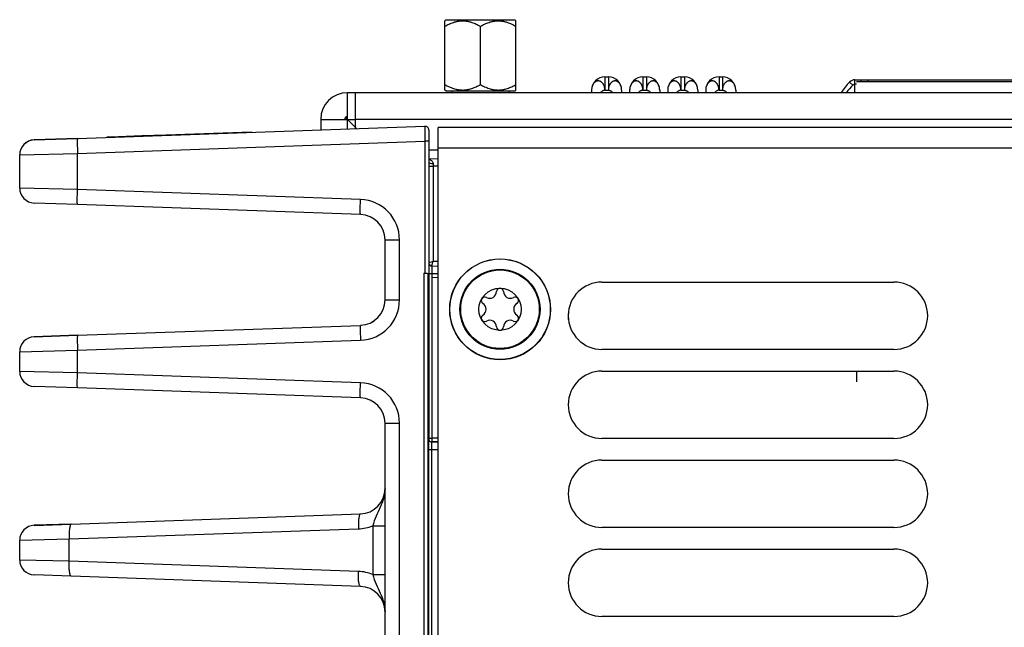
# Model space of a CAD drawing. Header units: inches. Extents: x 0 to 34, y 0 to 22.
# Tile 136 of 157: x 19.9 to 22.5, y 4.5 to 6.1. Entities that reach past the tile are written whole.
import ezdxf

# ---------------------------------------------------------------- set-up
doc = ezdxf.new("R2010")
doc.units = ezdxf.units.IN
doc.header["$LTSCALE"] = 1.87
doc.header["$MEASUREMENT"] = 0
doc.layers.get('0').update_dxf_attribs({"linetype": 'CONTINUOUS'})
for name, color, linetype in [('02___PRT_ALL_AXES', 7, 'CONTINUOUS'), ('5_ALL_CURVES', 7, 'CONTINUOUS'), ('COSMETIC', 7, 'CONTINUOUS')]:
    doc.layers.add(name, color=color, linetype=linetype)

msp = doc.modelspace()

# ---------------------------------------------------------------- linework, layer by layer
at = {"color": 7, "linetype": 'CONTINUOUS'}
for p, q in [((21.0223, 6.0851), (21.0252, 6.088)), ((21.0223, 5.903), (21.0223, 6.0851)), ((21.0252, 6.088), (21.0658, 6.088)), ((21.0658, 6.088), (21.1658, 6.088)), ((21.1658, 6.088), (21.2064, 6.088)), ((21.2093, 6.0851), (21.2064, 6.088)), ((21.2093, 5.903), (21.2093, 6.0851)), ((21.1158, 5.9174), (21.1158, 6.0706)), ((21.4432, 5.9375), (21.4432, 5.9025)), ((21.4432, 5.9375), (21.4522, 5.9375)), ((21.4522, 5.9375), (21.4522, 5.9025)), ((21.543, 5.9375), (21.5522, 5.9375)), ((21.5432, 5.9375), (21.5432, 5.9025)), ((21.5522, 5.9375), (21.5522, 5.9025)), ((21.643, 5.9375), (21.6522, 5.9375)), ((21.6432, 5.9375), (21.6432, 5.9025)), ((21.6522, 5.9375), (21.6522, 5.9025)), ((21.6522, 5.9375), (21.6523, 5.9375)), ((21.743, 5.9375), (21.7522, 5.9375)), ((21.7432, 5.9375), (21.7432, 5.9025)), ((21.7522, 5.9375), (21.7522, 5.9025)), ((22.1007, 5.9181), (22.1007, 5.9299)), ((22.1007, 5.9299), (22.6547, 5.9299)), ((22.1157, 5.9299), (22.1157, 5.9253)), ((22.1357, 5.9253), (22.1357, 5.9299)), ((21.0248, 5.9005), (21.0223, 5.903)), ((21.2068, 5.9005), (21.2093, 5.903)), ((22.0947, 5.9158), (22.0865, 5.924)), ((22.0964, 5.917), (22.0947, 5.9158)), ((22.1047, 5.918), (22.1007, 5.9181)), ((22.1007, 5.8959), (22.1007, 5.9179)), ((22.1047, 5.9253), (22.6097, 5.9253)), ((21.0248, 5.9005), (21.0408, 5.9005)), ((21.0408, 5.9005), (21.1908, 5.9005)), ((21.1908, 5.9005), (21.2068, 5.9005)), ((21.4082, 5.9025), (21.4082, 5.8959)), ((21.4432, 5.9025), (21.4522, 5.9025)), ((21.4872, 5.9025), (21.4872, 5.8959)), ((21.5082, 5.9025), (21.5082, 5.8959)), ((21.5432, 5.9025), (21.5522, 5.9025)), ((21.5872, 5.9025), (21.5872, 5.8959)), ((21.6082, 5.9025), (21.6082, 5.8959)), ((21.6432, 5.9025), (21.6522, 5.9025)), ((21.6872, 5.9025), (21.6872, 5.8959)), ((21.7082, 5.9025), (21.7082, 5.8959)), ((21.7432, 5.9025), (21.7522, 5.9025)), ((21.7872, 5.9025), (21.7872, 5.8959)), ((20.0564, 5.7757), (20.9701, 5.8076)), ((21.0047, 2.3511), (21.0047, 5.8041)), ((23.8347, 5.8041), (21.0047, 5.8041)), ((19.9425, 5.7717), (20.0564, 5.7757)), ((20.0564, 5.7757), (19.9425, 5.7717)), ((20.1348, 5.78), (20.1378, 5.7801)), ((20.1349, 5.7784), (20.1348, 5.78)), ((20.1369, 5.7785), (20.1369, 5.7801)), ((20.1371, 5.7801), (20.1435, 5.7803)), ((20.1371, 5.7785), (20.1371, 5.7801)), ((20.139, 5.7801), (20.1435, 5.7803)), ((20.1435, 5.7803), (20.2256, 5.7832)), ((20.1435, 5.7803), (20.1436, 5.7787)), ((20.1436, 5.7803), (20.1474, 5.7804)), ((20.1475, 5.7789), (20.1474, 5.7804)), ((20.1812, 5.78), (20.1811, 5.7816)), ((20.1852, 5.7802), (20.1852, 5.7817)), ((20.2256, 5.7832), (20.2883, 5.7853)), ((20.2257, 5.7816), (20.2256, 5.7832)), ((20.2883, 5.7853), (20.5149, 5.7933)), ((20.2883, 5.7838), (20.2883, 5.7853)), ((20.3982, 5.7876), (20.3981, 5.7892)), ((20.515, 5.7917), (20.5149, 5.7933)), ((20.9802, 5.7977), (20.9802, 5.412)), ((19.9425, 5.7717), (19.9425, 5.7717)), ((20.0564, 5.7363), (20.9701, 5.7682)), ((20.9701, 5.7682), (20.9701, 5.421)), ((20.9802, 5.7682), (20.9701, 5.7682)), ((23.8347, 5.7501), (21.0047, 5.7501)), ((19.9045, 5.7323), (20.0564, 5.7363)), ((19.9045, 5.6451), (19.9045, 5.7323)), ((20.0564, 5.6411), (20.0564, 5.7363)), ((20.9802, 5.7229), (21.0047, 5.7222)), ((20.9802, 5.7029), (20.9918, 5.7029)), ((20.9918, 5.7029), (20.9918, 5.452)), ((21.0047, 5.7026), (20.9918, 5.7029)), ((20.0564, 5.6411), (19.9045, 5.6451)), ((20.8005, 5.6151), (20.0564, 5.6411)), ((20.0564, 5.6017), (19.9425, 5.6057)), ((20.8005, 5.5758), (20.0564, 5.6017)), ((20.8651, 5.351), (20.8651, 5.5089)), ((20.8651, 5.5089), (20.9031, 5.5089)), ((20.9031, 5.351), (20.9031, 5.5089)), ((20.9918, 5.452), (20.9802, 5.4482)), ((20.9879, 5.4403), (21.0047, 5.4399)), ((20.9879, 5.4403), (20.988, 5.4206)), ((21.0047, 5.4517), (20.9918, 5.452)), ((20.9674, 5.4211), (20.9674, 2.3355)), ((20.9674, 5.4211), (20.9701, 5.421)), ((20.9776, 5.4202), (20.9776, 2.3363)), ((20.9776, 5.4202), (20.9777, 5.4199)), ((20.9778, 5.4195), (20.98, 5.4119)), ((20.98, 5.4119), (20.98, 4.9872)), ((20.9802, 5.4206), (20.9878, 5.4206)), ((20.9879, 5.4109), (20.9879, 4.9872)), ((20.9879, 5.4109), (21.0047, 5.41)), ((20.988, 5.4206), (20.988, 5.4109)), ((20.988, 5.4206), (21.0047, 5.4202)), ((20.8651, 5.351), (20.9031, 5.351)), ((21.3477, 5.2995), (21.3477, 5.3156)), ((20.0564, 5.2582), (20.8005, 5.2841)), ((19.9425, 5.2542), (20.0564, 5.2582)), ((20.0564, 5.2582), (19.9425, 5.2542)), ((19.9425, 5.2542), (19.9425, 5.2542)), ((20.0564, 5.2188), (20.8005, 5.2448)), ((19.9045, 5.2148), (20.0564, 5.2188)), ((19.9045, 5.1629), (19.9045, 5.2148)), ((20.0564, 5.1589), (20.0564, 5.2188)), ((20.0564, 5.1589), (19.9045, 5.1629)), ((20.8005, 5.133), (20.0564, 5.1589)), ((20.0564, 5.1196), (19.9425, 5.1236)), ((20.8005, 5.0936), (20.0564, 5.1196)), ((20.8651, 4.3589), (20.8651, 5.0267)), ((20.8651, 5.0267), (20.9031, 5.0267)), ((20.9031, 4.3589), (20.9031, 5.0267)), ((20.9798, 4.9837), (20.9794, 4.9725)), ((20.98, 4.9852), (20.9798, 4.9837)), ((20.98, 4.9872), (20.9879, 4.9872)), ((20.98, 4.9872), (20.98, 4.9853)), ((20.98, 4.9853), (20.98, 4.9852)), ((20.9879, 4.9774), (20.9878, 4.9774)), ((20.9878, 4.9774), (21.0047, 4.9774)), ((21.0047, 4.9872), (20.9879, 4.9872)), ((20.9879, 4.9872), (20.9879, 4.9774)), ((21.0047, 4.9774), (20.9879, 4.9774)), ((20.9793, 4.9577), (20.9793, 2.342)), ((20.9793, 4.9577), (20.9871, 4.9577)), ((20.9871, 4.9577), (20.9871, 2.3429)), ((20.9871, 4.9577), (21.0047, 4.9577)), ((20.0401, 4.7615), (20.8005, 4.7881)), ((20.0401, 4.7616), (19.9425, 4.7582)), ((19.9425, 4.7581), (20.0401, 4.7615)), ((19.9425, 4.7582), (19.9425, 4.7581)), ((20.0346, 4.7222), (20.795, 4.7487)), ((20.8326, 4.757), (20.8326, 4.6286)), ((20.8326, 4.757), (20.8651, 4.757)), ((19.9045, 4.7188), (20.0346, 4.7222)), ((19.9045, 4.6669), (19.9045, 4.7188)), ((20.0346, 4.6635), (20.0346, 4.7222)), ((20.0346, 4.6635), (19.9045, 4.6669)), ((20.795, 4.6369), (20.0346, 4.6635)), ((20.0401, 4.6241), (19.9425, 4.6275)), ((20.8005, 4.5976), (20.0401, 4.6241)), ((20.8326, 4.6286), (20.8651, 4.6286))]:
    msp.add_line(p, q, dxfattribs=at)
at = {"color": 3, "linetype": 'CONTINUOUS'}
for p, q in [((20.7661, 5.8004), (20.7661, 5.8959)), ((20.7861, 5.8959), (20.7661, 5.8959)), ((20.7861, 5.8959), (20.7861, 5.8011)), ((20.6961, 5.8259), (20.6961, 5.798)), ((20.6961, 5.8259), (20.7861, 5.8259)), ((20.7907, 5.8013), (20.7661, 5.8259)), ((20.9802, 5.7459), (21.0047, 5.7459))]:
    msp.add_line(p, q, dxfattribs=at)
at = {"color": 7, "linetype": 'CONTINUOUS'}
for centre, radius in [((21.1677, 5.3261), 0.1325), ((21.1673, 5.3264), 0.1053), ((21.1673, 5.3264), 0.1033), ((21.1673, 5.3264), 0.0555)]:
    msp.add_circle(centre, radius, dxfattribs=at)
for centre, radius, start, end in [((21.4432, 5.9025), 0.035, 90, 180), ((21.4522, 5.9025), 0.035, 0, 90), ((21.5432, 5.9025), 0.035, 90, 180), ((21.5522, 5.9025), 0.035, 0, 90), ((21.6432, 5.9025), 0.035, 90, 180), ((21.6522, 5.9025), 0.035, 0, 90), ((21.7432, 5.9025), 0.035, 90, 180), ((21.7522, 5.9025), 0.035, 0, 90), ((22.1007, 5.9099), 0.02, 90, 135.2065), ((21.6579, 5.9038), 0.0291, 17.6859, 23.7136), ((21.6555, 5.903), 0.0316, 11.9863, 17.6593), ((22.2107, 5.8007), 0.175, 135.2065, 146.7888), ((22.2096, 5.799), 0.1638, 134.5281, 143.3747), ((20.7661, 5.8259), 0.00395, 90, 180), ((20.9704, 5.7977), 0.00984, 0.0143, 91.9995), ((19.9438, 5.7323), 0.0394, 92.0018, 180.0001), ((19.9438, 5.7324), 0.0394, 92, 180), ((22.1743, 5.7216), 1.1827, 180.5887, 180.9035), ((19.9438, 5.6451), 0.0394, 180, 268), ((20.7968, 5.5089), 0.1063, 0.0015, 87.9985), ((20.7982, 5.5089), 0.0669, 0.001, 88.0007), ((20.9881, 5.4482), 0.00787, 180.0016, 268.5), ((21.1401, 5.3734), 0.0181, 241.6303, 358.3697), ((21.1673, 5.3726), 0.00906, 1.6303, 178.3697), ((21.1944, 5.3734), 0.0181, 181.6303, 298.3697), ((20.7982, 5.3511), 0.0669, 271.9993, 359.999), ((20.7968, 5.351), 0.1063, 272.0014, 359.9986), ((20.7982, 5.351), 0.0669, 271.9993, 359.999), ((21.1272, 5.3495), 0.00906, 61.6303, 238.3697), ((21.1129, 5.3264), 0.0181, 301.6303, 58.3697), ((21.2073, 5.3495), 0.00906, 301.6303, 118.3697), ((21.2216, 5.3264), 0.0181, 121.6303, 238.3697), ((21.1272, 5.3032), 0.00906, 121.6303, 298.3697), ((21.2073, 5.3032), 0.00906, 241.6303, 58.3697), ((21.1401, 5.2793), 0.0181, 1.6303, 118.3697), ((21.1944, 5.2793), 0.0181, 61.6303, 178.3697), ((21.1673, 5.2801), 0.00906, 181.6303, 358.3697), ((19.9438, 5.2149), 0.0394, 92, 180), ((19.9438, 5.2148), 0.0394, 92.0018, 180.0001), ((19.9438, 5.1629), 0.0394, 180, 268), ((20.7968, 5.0267), 0.1063, 0.0015, 87.9985), ((20.7982, 5.0267), 0.0669, 0.001, 88.0007), ((21.8484, 4.9585), 0.8691, 179.0715, 180.0506), ((20.7982, 4.855), 0.0669, 271.9993, 359.9989), ((20.7982, 4.855), 0.0669, 271.9973, 359.9963), ((19.9438, 4.7188), 0.0394, 92, 180), ((19.9438, 4.7188), 0.0394, 92.0023, 180.0001), ((19.9438, 4.6669), 0.0394, 180, 268), ((20.7982, 4.5307), 0.0669, 0.0039, 88.0027)]:
    msp.add_arc(centre, radius, start, end, dxfattribs=at)
at = {"color": 3, "linetype": 'CONTINUOUS'}
for radius in [0.07, 0.00691]:
    msp.add_arc((20.7661, 5.8259), radius, 90, 180, dxfattribs=at)
at = {"color": 40, "linetype": 'CONTINUOUS'}
msp.add_arc((22.2107, 5.8007), 0.175, 146.7888, 147.0138, dxfattribs=at)
at = {"color": 7, "linetype": 'CONTINUOUS'}
for points, knots in [([(21.0223, 6.0706), (21.0259, 6.0727), (21.0333, 6.0766), (21.0429, 6.0805), (21.0499, 6.0825), (21.0539, 6.0835), (21.0579, 6.0842), (21.0629, 6.0849), (21.069, 6.0852), (21.0752, 6.0849), (21.0802, 6.0842), (21.0842, 6.0835), (21.0882, 6.0825), (21.0952, 6.0805), (21.1048, 6.0766), (21.1122, 6.0727), (21.1158, 6.0706)], [0, 0, 0, 0, 0.126749, 0.25221, 0.314494, 0.345533, 0.376512, 0.438312, 0.499999, 0.561687, 0.623487, 0.654466, 0.685505, 0.747788, 0.87325, 1, 1, 1, 1]), ([(21.1158, 6.0706), (21.1194, 6.0727), (21.1268, 6.0766), (21.1364, 6.0805), (21.1434, 6.0825), (21.1474, 6.0835), (21.1514, 6.0842), (21.1564, 6.0849), (21.1625, 6.0852), (21.1687, 6.0849), (21.1737, 6.0842), (21.1777, 6.0835), (21.1817, 6.0825), (21.1887, 6.0805), (21.1983, 6.0766), (21.2057, 6.0727), (21.2093, 6.0706)], [0, 0, 0, 0, 0.12675, 0.252212, 0.314495, 0.345534, 0.376513, 0.438313, 0.500001, 0.561688, 0.623488, 0.654468, 0.685506, 0.74779, 0.873251, 1, 1, 1, 1]), ([(21.0223, 5.9174), (21.0259, 5.9154), (21.0333, 5.9115), (21.0429, 5.9076), (21.0499, 5.9055), (21.0539, 5.9046), (21.0579, 5.9038), (21.0629, 5.9032), (21.069, 5.9029), (21.0752, 5.9032), (21.0802, 5.9038), (21.0842, 5.9046), (21.0882, 5.9055), (21.0952, 5.9076), (21.1048, 5.9115), (21.1122, 5.9154), (21.1158, 5.9174)], [0, 0, 0, 0, 0.12675, 0.252212, 0.314495, 0.345534, 0.376513, 0.438313, 0.500001, 0.561688, 0.623488, 0.654468, 0.685506, 0.74779, 0.873251, 1, 1, 1, 1]), ([(21.1158, 5.9174), (21.1194, 5.9154), (21.1268, 5.9115), (21.1364, 5.9076), (21.1434, 5.9055), (21.1474, 5.9046), (21.1514, 5.9038), (21.1564, 5.9032), (21.1625, 5.9029), (21.1687, 5.9032), (21.1737, 5.9038), (21.1777, 5.9046), (21.1817, 5.9055), (21.1887, 5.9076), (21.1983, 5.9115), (21.2057, 5.9154), (21.2093, 5.9174)], [0, 0, 0, 0, 0.126749, 0.25221, 0.314494, 0.345533, 0.376512, 0.438312, 0.499999, 0.561687, 0.623487, 0.654466, 0.685505, 0.747788, 0.87325, 1, 1, 1, 1]), ([(21.4432, 5.9025), (21.4432, 5.9041), (21.443, 5.9065), (21.4423, 5.9096), (21.4415, 5.9126), (21.4405, 5.9154), (21.4391, 5.918), (21.4379, 5.9198), (21.4366, 5.9214), (21.4354, 5.9226), (21.4344, 5.9235), (21.4334, 5.9243), (21.4322, 5.9251), (21.4308, 5.9258), (21.4297, 5.9262), (21.4286, 5.9266), (21.4272, 5.9269), (21.4255, 5.927), (21.4238, 5.9269), (21.4224, 5.9266), (21.4213, 5.9263), (21.4202, 5.9258), (21.4188, 5.9251), (21.4173, 5.9241), (21.4158, 5.9228), (21.4144, 5.9214), (21.4132, 5.9198), (21.4121, 5.918), (21.4111, 5.9161), (21.4102, 5.9141), (21.4092, 5.9111), (21.4084, 5.9073), (21.4082, 5.9041), (21.4082, 5.9025)], [0, 0, 0, 0, 0.072508, 0.108406, 0.143769, 0.212367, 0.245432, 0.27752, 0.308593, 0.338665, 0.353323, 0.367718, 0.395723, 0.422829, 0.436144, 0.449352, 0.475512, 0.501405, 0.527083, 0.552874, 0.565966, 0.579271, 0.606568, 0.634708, 0.663508, 0.693044, 0.723588, 0.755341, 0.788217, 0.82203, 0.856618, 0.927611, 1, 1, 1, 1]), ([(21.4872, 5.9025), (21.4872, 5.9041), (21.487, 5.9073), (21.4861, 5.9111), (21.4852, 5.9141), (21.4843, 5.9161), (21.4833, 5.918), (21.4822, 5.9198), (21.4809, 5.9214), (21.4796, 5.9228), (21.4781, 5.9241), (21.4766, 5.9251), (21.4752, 5.9258), (21.4741, 5.9263), (21.473, 5.9266), (21.4716, 5.9269), (21.4699, 5.927), (21.4682, 5.9269), (21.4668, 5.9266), (21.4656, 5.9262), (21.4645, 5.9258), (21.4632, 5.9251), (21.4619, 5.9243), (21.4609, 5.9235), (21.46, 5.9226), (21.4588, 5.9214), (21.4575, 5.9198), (21.4563, 5.918), (21.4549, 5.9154), (21.4538, 5.9126), (21.453, 5.9096), (21.4524, 5.9065), (21.4522, 5.9041), (21.4522, 5.9025)], [0, 0, 0, 0, 0.072389, 0.143382, 0.17797, 0.211783, 0.244659, 0.276412, 0.306956, 0.336492, 0.365292, 0.393432, 0.420729, 0.434034, 0.447126, 0.472917, 0.498595, 0.524488, 0.550648, 0.563856, 0.577171, 0.604277, 0.632282, 0.646677, 0.661335, 0.691407, 0.72248, 0.754568, 0.787633, 0.856231, 0.891594, 0.927492, 1, 1, 1, 1]), ([(21.5432, 5.9025), (21.5432, 5.9033), (21.5431, 5.9049), (21.5428, 5.9073), (21.5423, 5.9096), (21.5417, 5.9119), (21.541, 5.9141), (21.5401, 5.9161), (21.5391, 5.918), (21.5379, 5.9198), (21.5366, 5.9214), (21.5354, 5.9226), (21.5344, 5.9235), (21.5334, 5.9242), (21.5322, 5.9251), (21.5308, 5.9258), (21.5297, 5.9263), (21.5286, 5.9266), (21.5272, 5.9269), (21.5255, 5.927), (21.5238, 5.9269), (21.5224, 5.9266), (21.5213, 5.9262), (21.5202, 5.9258), (21.5188, 5.9251), (21.5173, 5.9241), (21.5158, 5.9228), (21.5144, 5.9214), (21.5132, 5.9198), (21.5121, 5.918), (21.5107, 5.9154), (21.5094, 5.9119), (21.5084, 5.9073), (21.5082, 5.9041), (21.5082, 5.9025)], [0, 0, 0, 0, 0.036331, 0.072545, 0.108413, 0.143769, 0.178485, 0.212441, 0.245508, 0.277592, 0.308669, 0.338761, 0.353429, 0.367827, 0.395815, 0.422882, 0.436179, 0.44938, 0.475548, 0.50147, 0.527174, 0.552971, 0.566056, 0.579341, 0.606575, 0.634661, 0.663474, 0.693084, 0.723704, 0.755485, 0.788347, 0.856625, 0.927583, 1, 1, 1, 1]), ([(21.5872, 5.9025), (21.5872, 5.9041), (21.587, 5.9073), (21.5861, 5.9111), (21.5852, 5.9141), (21.5843, 5.9161), (21.5833, 5.918), (21.5822, 5.9198), (21.5809, 5.9214), (21.5796, 5.9228), (21.5781, 5.9241), (21.5766, 5.9251), (21.5752, 5.9258), (21.5741, 5.9263), (21.573, 5.9266), (21.5716, 5.9269), (21.5699, 5.927), (21.5682, 5.9269), (21.5668, 5.9266), (21.5656, 5.9262), (21.5645, 5.9258), (21.5632, 5.9251), (21.5619, 5.9243), (21.5609, 5.9235), (21.56, 5.9226), (21.5588, 5.9214), (21.5575, 5.9198), (21.5563, 5.918), (21.5549, 5.9154), (21.5538, 5.9126), (21.553, 5.9096), (21.5524, 5.9065), (21.5522, 5.9041), (21.5522, 5.9025)], [0, 0, 0, 0, 0.072389, 0.143382, 0.17797, 0.211783, 0.244659, 0.276412, 0.306956, 0.336492, 0.365292, 0.393432, 0.420729, 0.434034, 0.447126, 0.472917, 0.498595, 0.524488, 0.550648, 0.563856, 0.577171, 0.604277, 0.632282, 0.646677, 0.661335, 0.691407, 0.72248, 0.754568, 0.787633, 0.856231, 0.891594, 0.927492, 1, 1, 1, 1]), ([(21.6432, 5.9025), (21.6432, 5.9033), (21.6431, 5.9049), (21.6428, 5.9073), (21.6423, 5.9096), (21.6417, 5.9119), (21.641, 5.9141), (21.6401, 5.9161), (21.6391, 5.918), (21.6379, 5.9198), (21.6366, 5.9214), (21.6354, 5.9226), (21.6344, 5.9235), (21.6334, 5.9242), (21.6322, 5.9251), (21.6308, 5.9258), (21.6297, 5.9263), (21.6286, 5.9266), (21.6272, 5.9269), (21.6255, 5.927), (21.6238, 5.9269), (21.6224, 5.9266), (21.6213, 5.9262), (21.6202, 5.9258), (21.6188, 5.9251), (21.6173, 5.9241), (21.6158, 5.9228), (21.6144, 5.9214), (21.6132, 5.9198), (21.6121, 5.918), (21.6107, 5.9154), (21.6094, 5.9119), (21.6084, 5.9073), (21.6082, 5.9041), (21.6082, 5.9025)], [0, 0, 0, 0, 0.036331, 0.072545, 0.108413, 0.143769, 0.178485, 0.212441, 0.245508, 0.277592, 0.308669, 0.338761, 0.353429, 0.367827, 0.395815, 0.422882, 0.436179, 0.44938, 0.475548, 0.50147, 0.527174, 0.552971, 0.566056, 0.579341, 0.606575, 0.634661, 0.663474, 0.693084, 0.723704, 0.755485, 0.788347, 0.856625, 0.927583, 1, 1, 1, 1]), ([(21.6846, 5.9155), (21.6841, 5.9166), (21.6833, 5.9181), (21.682, 5.9201), (21.6809, 5.9214), (21.6798, 5.9226), (21.6787, 5.9236), (21.6774, 5.9246), (21.6761, 5.9254), (21.6748, 5.926), (21.6734, 5.9265), (21.6721, 5.9268), (21.6707, 5.9269), (21.6692, 5.927), (21.6678, 5.9268), (21.6664, 5.9265), (21.6646, 5.9259), (21.6628, 5.9249), (21.6612, 5.9237), (21.66, 5.9226), (21.6589, 5.9215), (21.6578, 5.9202), (21.6568, 5.9188), (21.6559, 5.9173), (21.655, 5.9156), (21.6541, 5.9133), (21.6533, 5.9109), (21.6528, 5.9084), (21.6524, 5.9058), (21.6522, 5.9038), (21.6522, 5.9025)], [0, 0, 0, 0, 0.067582, 0.100013, 0.131461, 0.16205, 0.19193, 0.221214, 0.249837, 0.277716, 0.304848, 0.331471, 0.357916, 0.384466, 0.411231, 0.438206, 0.465443, 0.521428, 0.550676, 0.580838, 0.611865, 0.643725, 0.676432, 0.70999, 0.744354, 0.779444, 0.851417, 0.888162, 0.925275, 1, 1, 1, 1]), ([(21.6872, 5.9025), (21.6872, 5.9037), (21.6871, 5.9061), (21.6867, 5.9084), (21.6864, 5.9096)], [0, 0, 0, 0, 0.502692, 1, 1, 1, 1]), ([(21.7432, 5.9025), (21.7432, 5.9033), (21.7431, 5.9049), (21.7428, 5.9073), (21.7423, 5.9096), (21.7417, 5.9119), (21.741, 5.9141), (21.7401, 5.9161), (21.7391, 5.918), (21.7379, 5.9198), (21.7366, 5.9214), (21.7354, 5.9226), (21.7344, 5.9235), (21.7334, 5.9242), (21.7322, 5.9251), (21.7308, 5.9258), (21.7297, 5.9263), (21.7286, 5.9266), (21.7272, 5.9269), (21.7255, 5.927), (21.7238, 5.9269), (21.7224, 5.9266), (21.7213, 5.9262), (21.7202, 5.9258), (21.7188, 5.9251), (21.7173, 5.9241), (21.7158, 5.9228), (21.7144, 5.9214), (21.7132, 5.9198), (21.7121, 5.918), (21.7107, 5.9154), (21.7094, 5.9119), (21.7084, 5.9073), (21.7082, 5.9041), (21.7082, 5.9025)], [0, 0, 0, 0, 0.036331, 0.072545, 0.108413, 0.143769, 0.178485, 0.212441, 0.245508, 0.277592, 0.308669, 0.338761, 0.353429, 0.367827, 0.395815, 0.422882, 0.436179, 0.44938, 0.475548, 0.50147, 0.527174, 0.552971, 0.566056, 0.579341, 0.606575, 0.634661, 0.663474, 0.693084, 0.723704, 0.755485, 0.788347, 0.856625, 0.927583, 1, 1, 1, 1]), ([(21.7872, 5.9025), (21.7872, 5.9041), (21.787, 5.9073), (21.7861, 5.9111), (21.7852, 5.9141), (21.7843, 5.9161), (21.7833, 5.918), (21.7822, 5.9198), (21.7809, 5.9214), (21.7796, 5.9228), (21.7781, 5.9241), (21.7766, 5.9251), (21.7752, 5.9258), (21.7741, 5.9263), (21.773, 5.9266), (21.7716, 5.9269), (21.7699, 5.927), (21.7682, 5.9269), (21.7668, 5.9266), (21.7656, 5.9262), (21.7645, 5.9258), (21.7632, 5.9251), (21.7619, 5.9243), (21.7609, 5.9235), (21.76, 5.9226), (21.7588, 5.9214), (21.7575, 5.9198), (21.7563, 5.918), (21.7549, 5.9154), (21.7538, 5.9126), (21.753, 5.9096), (21.7524, 5.9065), (21.7522, 5.9041), (21.7522, 5.9025)], [0, 0, 0, 0, 0.072389, 0.143382, 0.17797, 0.211783, 0.244659, 0.276412, 0.306956, 0.336492, 0.365292, 0.393432, 0.420729, 0.434034, 0.447126, 0.472917, 0.498595, 0.524488, 0.550648, 0.563856, 0.577171, 0.604277, 0.632282, 0.646677, 0.661335, 0.691407, 0.72248, 0.754568, 0.787633, 0.856231, 0.891594, 0.927492, 1, 1, 1, 1]), ([(22.1007, 5.9181), (22.0999, 5.9181), (22.0985, 5.9179), (22.0971, 5.9174), (22.0964, 5.917)], [0, 0, 0, 0, 0.504573, 1, 1, 1, 1]), ([(21.4371, 5.9008), (21.436, 5.9002), (21.434, 5.8987), (21.4322, 5.8969), (21.4315, 5.896)], [0, 0, 0, 0, 0.497309, 1, 1, 1, 1]), ([(21.4432, 5.9025), (21.4427, 5.9025), (21.4416, 5.9024), (21.4401, 5.9021), (21.4385, 5.9015), (21.4375, 5.901), (21.4371, 5.9008)], [0, 0, 0, 0, 0.24172, 0.488651, 0.741495, 1, 1, 1, 1]), ([(21.4522, 5.9025), (21.4527, 5.9025), (21.4538, 5.9024), (21.4554, 5.902), (21.457, 5.9014), (21.4591, 5.9004), (21.4615, 5.8986), (21.4632, 5.8969), (21.4639, 5.896)], [0, 0, 0, 0, 0.116961, 0.236567, 0.359151, 0.484542, 0.741078, 1, 1, 1, 1]), ([(21.5432, 5.9025), (21.5426, 5.9025), (21.5416, 5.9024), (21.54, 5.902), (21.5384, 5.9014), (21.5363, 5.9003), (21.5339, 5.8986), (21.5322, 5.8969), (21.5315, 5.896)], [0, 0, 0, 0, 0.117152, 0.237094, 0.359989, 0.485562, 0.741929, 1, 1, 1, 1]), ([(21.5522, 5.9025), (21.5527, 5.9025), (21.5538, 5.9024), (21.5554, 5.902), (21.557, 5.9014), (21.5591, 5.9004), (21.5615, 5.8986), (21.5632, 5.8969), (21.5639, 5.896)], [0, 0, 0, 0, 0.116961, 0.236567, 0.359151, 0.484542, 0.741078, 1, 1, 1, 1]), ([(21.6432, 5.9025), (21.6426, 5.9025), (21.6416, 5.9024), (21.64, 5.902), (21.6384, 5.9014), (21.6363, 5.9003), (21.6339, 5.8986), (21.6322, 5.8969), (21.6315, 5.896)], [0, 0, 0, 0, 0.117152, 0.237094, 0.359989, 0.485562, 0.741929, 1, 1, 1, 1]), ([(21.6522, 5.9025), (21.6527, 5.9025), (21.6538, 5.9024), (21.6554, 5.902), (21.657, 5.9014), (21.6591, 5.9003), (21.6615, 5.8986), (21.6631, 5.8969), (21.6639, 5.896)], [0, 0, 0, 0, 0.117152, 0.237094, 0.359989, 0.485562, 0.741929, 1, 1, 1, 1]), ([(21.7371, 5.9007), (21.736, 5.9001), (21.734, 5.8987), (21.7323, 5.8969), (21.7315, 5.896)], [0, 0, 0, 0, 0.498035, 1, 1, 1, 1]), ([(21.7432, 5.9025), (21.7421, 5.9025), (21.7405, 5.9022), (21.7385, 5.9014), (21.7375, 5.9009), (21.7371, 5.9007)], [0, 0, 0, 0, 0.488105, 0.741338, 1, 1, 1, 1]), ([(21.7522, 5.9025), (21.7527, 5.9025), (21.7538, 5.9024), (21.7554, 5.902), (21.757, 5.9014), (21.7591, 5.9004), (21.7615, 5.8986), (21.7632, 5.8969), (21.7639, 5.896)], [0, 0, 0, 0, 0.116961, 0.236567, 0.359151, 0.484542, 0.741078, 1, 1, 1, 1]), ([(20.9701, 5.8076), (20.97, 5.8076), (20.9701, 5.8072), (20.97, 5.8067), (20.97, 5.8057), (20.9699, 5.8045), (20.9699, 5.8028), (20.9699, 5.8), (20.9699, 5.7957), (20.9699, 5.7898), (20.97, 5.7831), (20.97, 5.7758), (20.97, 5.7708), (20.9701, 5.7682)], [0, 0, 0, 0, 0.004916, 0.019355, 0.043199, 0.076276, 0.118238, 0.168664, 0.293031, 0.444495, 0.61732, 0.805093, 1, 1, 1, 1]), ([(20.0564, 5.7757), (20.0564, 5.7757), (20.0563, 5.7753), (20.0562, 5.7748), (20.0561, 5.7738), (20.056, 5.7719), (20.0559, 5.7686), (20.0559, 5.7638), (20.0559, 5.7579), (20.0561, 5.7486), (20.0563, 5.7413), (20.0564, 5.7363)], [0, 0, 0, 0, 0.005912, 0.020691, 0.044679, 0.077783, 0.170237, 0.294324, 0.445493, 0.618086, 1, 1, 1, 1]), ([(20.9802, 5.7133), (20.9802, 5.7127), (20.9813, 5.7114), (20.9852, 5.7099), (20.9889, 5.7094), (20.9917, 5.7094)], [0, 0, 0, 0, 0.134201, 0.352345, 1, 1, 1, 1]), ([(20.9844, 5.7196), (20.9862, 5.7185), (20.9897, 5.7159), (20.9916, 5.7116), (20.9917, 5.7094)], [0, 0, 0, 0, 0.48579, 1, 1, 1, 1]), ([(20.0564, 5.6017), (20.0564, 5.6017), (20.0563, 5.6021), (20.0562, 5.6026), (20.0561, 5.6036), (20.056, 5.6055), (20.0559, 5.6088), (20.0559, 5.6136), (20.0559, 5.6195), (20.0561, 5.6288), (20.0563, 5.6361), (20.0564, 5.6411)], [0, 0, 0, 0, 0.00591, 0.020687, 0.044674, 0.077776, 0.170228, 0.294315, 0.445484, 0.618079, 1, 1, 1, 1]), ([(20.8005, 5.5758), (20.8004, 5.5758), (20.8003, 5.5761), (20.8002, 5.5766), (20.8001, 5.5776), (20.8, 5.5795), (20.7999, 5.5828), (20.7999, 5.5877), (20.8, 5.5935), (20.8001, 5.6028), (20.8003, 5.6101), (20.8005, 5.6151)], [0, 0, 0, 0, 0.00591, 0.020687, 0.044674, 0.077776, 0.170228, 0.294315, 0.445484, 0.618079, 1, 1, 1, 1]), ([(20.9879, 5.4403), (20.9878, 5.4403), (20.9881, 5.4408), (20.9881, 5.4413), (20.9885, 5.4425), (20.989, 5.4439), (20.9896, 5.4457), (20.9905, 5.4484), (20.9912, 5.4506), (20.9918, 5.452)], [0, 0, 0, 0, 0.019383, 0.077921, 0.172783, 0.299229, 0.451501, 0.623342, 1, 1, 1, 1]), ([(20.9695, 5.4211), (20.9708, 5.4211), (20.9734, 5.421), (20.9763, 5.4209), (20.9783, 5.4207), (20.9793, 5.4206), (20.9799, 5.4204), (20.9802, 5.4203), (20.9802, 5.4202)], [0, 0, 0, 0, 0.371712, 0.694989, 0.820578, 0.914966, 0.974565, 1, 1, 1, 1]), ([(20.8005, 5.2841), (20.8004, 5.2841), (20.8003, 5.2838), (20.8002, 5.2833), (20.8001, 5.2823), (20.8, 5.2804), (20.7999, 5.2771), (20.7999, 5.2723), (20.8, 5.2664), (20.8001, 5.2571), (20.8003, 5.2498), (20.8005, 5.2448)], [0, 0, 0, 0, 0.005912, 0.020691, 0.044679, 0.077783, 0.170237, 0.294324, 0.445493, 0.618086, 1, 1, 1, 1]), ([(20.0564, 5.2582), (20.0564, 5.2582), (20.0563, 5.2578), (20.0562, 5.2573), (20.0561, 5.2563), (20.056, 5.2544), (20.0559, 5.2511), (20.0559, 5.2463), (20.0559, 5.2404), (20.0561, 5.2311), (20.0563, 5.2238), (20.0564, 5.2188)], [0, 0, 0, 0, 0.005912, 0.020691, 0.044679, 0.077783, 0.170237, 0.294324, 0.445493, 0.618086, 1, 1, 1, 1]), ([(20.0564, 5.1196), (20.0564, 5.1196), (20.0563, 5.12), (20.0562, 5.1205), (20.0561, 5.1214), (20.056, 5.1234), (20.0559, 5.1267), (20.0559, 5.1315), (20.0559, 5.1374), (20.0561, 5.1466), (20.0563, 5.1539), (20.0564, 5.1589)], [0, 0, 0, 0, 0.00591, 0.020687, 0.044674, 0.077776, 0.170228, 0.294315, 0.445484, 0.618079, 1, 1, 1, 1]), ([(20.8005, 5.0936), (20.8004, 5.0936), (20.8003, 5.094), (20.8002, 5.0945), (20.8001, 5.0955), (20.8, 5.0974), (20.7999, 5.1007), (20.7999, 5.1055), (20.8, 5.1114), (20.8001, 5.1207), (20.8003, 5.1279), (20.8005, 5.133)], [0, 0, 0, 0, 0.00591, 0.020687, 0.044674, 0.077776, 0.170228, 0.294315, 0.445484, 0.618079, 1, 1, 1, 1]), ([(20.98, 4.9853), (20.98, 4.9839), (20.9807, 4.9811), (20.9828, 4.9791), (20.9839, 4.9785)], [0, 0, 0, 0, 0.499957, 1, 1, 1, 1]), ([(20.98, 4.9852), (20.98, 4.9839), (20.9807, 4.9811), (20.9827, 4.9791), (20.9839, 4.9784)], [0, 0, 0, 0, 0.499957, 1, 1, 1, 1]), ([(20.9878, 4.9774), (20.9877, 4.9773), (20.9877, 4.9766), (20.9875, 4.9755), (20.9874, 4.9737), (20.9873, 4.9713), (20.9873, 4.9683), (20.9872, 4.9638), (20.9871, 4.9602), (20.9871, 4.9577)], [0, 0, 0, 0, 0.024589, 0.084704, 0.17864, 0.303047, 0.453247, 0.623764, 1, 1, 1, 1]), ([(20.8651, 4.855), (20.8651, 4.8465), (20.8624, 4.8294), (20.8527, 4.8055), (20.8412, 4.7821), (20.8351, 4.7655), (20.8326, 4.757)], [0, 0, 0, 0, 0.245873, 0.492876, 0.742404, 1, 1, 1, 1]), ([(20.8005, 4.7881), (20.8, 4.7881), (20.7988, 4.7871), (20.7972, 4.7832), (20.7957, 4.7751), (20.7949, 4.763), (20.7949, 4.7537), (20.795, 4.7487)], [0, 0, 0, 0, 0.037517, 0.100622, 0.316176, 0.630714, 1, 1, 1, 1]), ([(20.0401, 4.7615), (20.0395, 4.7615), (20.0384, 4.7605), (20.0367, 4.7566), (20.0353, 4.7486), (20.0344, 4.7365), (20.0344, 4.7272), (20.0346, 4.7222)], [0, 0, 0, 0, 0.037517, 0.100622, 0.316176, 0.630714, 1, 1, 1, 1]), ([(20.0401, 4.6241), (20.0395, 4.6241), (20.0384, 4.6251), (20.0367, 4.629), (20.0353, 4.6371), (20.0344, 4.6492), (20.0344, 4.6585), (20.0346, 4.6635)], [0, 0, 0, 0, 0.037516, 0.100618, 0.316169, 0.630709, 1, 1, 1, 1]), ([(20.8005, 4.5976), (20.8, 4.5976), (20.7988, 4.5986), (20.7972, 4.6025), (20.7957, 4.6105), (20.7949, 4.6226), (20.7949, 4.6319), (20.795, 4.6369)], [0, 0, 0, 0, 0.037516, 0.100618, 0.316169, 0.630709, 1, 1, 1, 1]), ([(20.8326, 4.6286), (20.8351, 4.6201), (20.8412, 4.6036), (20.8527, 4.5801), (20.8624, 4.5563), (20.8651, 4.5392), (20.8651, 4.5307)], [0, 0, 0, 0, 0.257593, 0.507123, 0.754132, 1, 1, 1, 1])]:
    msp.add_open_spline(points, degree=3, knots=knots, dxfattribs=at)
for points in [[(20.9803, 5.7214), (20.9817, 5.7209), (20.9831, 5.7203), (20.9844, 5.7196)], [(20.9839, 4.9785), (20.9851, 4.9778), (20.9865, 4.9774), (20.9879, 4.9774)], [(20.9839, 4.9784), (20.9851, 4.9777), (20.9865, 4.9774), (20.9878, 4.9774)], [(20.795, 4.7487), (20.8078, 4.7492), (20.8208, 4.752), (20.8326, 4.757)], [(20.8326, 4.6286), (20.8208, 4.6336), (20.8078, 4.6365), (20.795, 4.6369)]]:
    msp.add_open_spline(points, degree=3, dxfattribs=at)
at = {"layer": '02___PRT_ALL_AXES', "color": 3, "linetype": 'CONTINUOUS'}
for p, q in [((23.6867, 5.8959), (20.7861, 5.8959)), ((23.7202, 5.8259), (20.7861, 5.8259))]:
    msp.add_line(p, q, dxfattribs=at)
at = {"layer": '02___PRT_ALL_AXES', "color": 7, "linetype": 'CONTINUOUS'}
for p, q in [((21.0408, 5.9005), (21.0408, 5.8959)), ((21.1908, 5.9005), (21.1908, 5.8959)), ((21.4354, 5.398), (22.2032, 5.398)), ((22.2032, 5.2208), (21.4354, 5.2208)), ((21.4354, 5.1638), (22.2032, 5.1638)), ((22.2032, 4.9867), (21.4354, 4.9867)), ((21.4354, 4.9297), (22.2032, 4.9297)), ((22.2032, 4.7525), (21.4354, 4.7525)), ((21.4354, 4.6955), (22.2032, 4.6955)), ((22.2032, 4.5184), (21.4354, 4.5184))]:
    msp.add_line(p, q, dxfattribs=at)
for centre, start, end in [((21.4354, 5.3094), 90, 270), ((22.2032, 5.3094), 270, 90), ((21.4354, 5.0752), 90, 270), ((22.2032, 5.0752), 270, 90), ((21.4354, 4.8411), 90, 270), ((22.2032, 4.8411), 270, 90), ((21.4354, 4.607), 90, 270), ((22.2032, 4.607), 270, 90)]:
    msp.add_arc(centre, 0.0886, start, end, dxfattribs=at)
at = {"layer": '5_ALL_CURVES', "color": 40, "linetype": 'CONTINUOUS'}
msp.add_line((22.1047, 5.1638), (22.1047, 5.1354), dxfattribs=at)
at = {"layer": 'COSMETIC', "color": 7, "linetype": 'CONTINUOUS'}
msp.add_circle((21.1673, 5.3264), 0.1323, dxfattribs=at)

doc.saveas('drawing.dxf')
